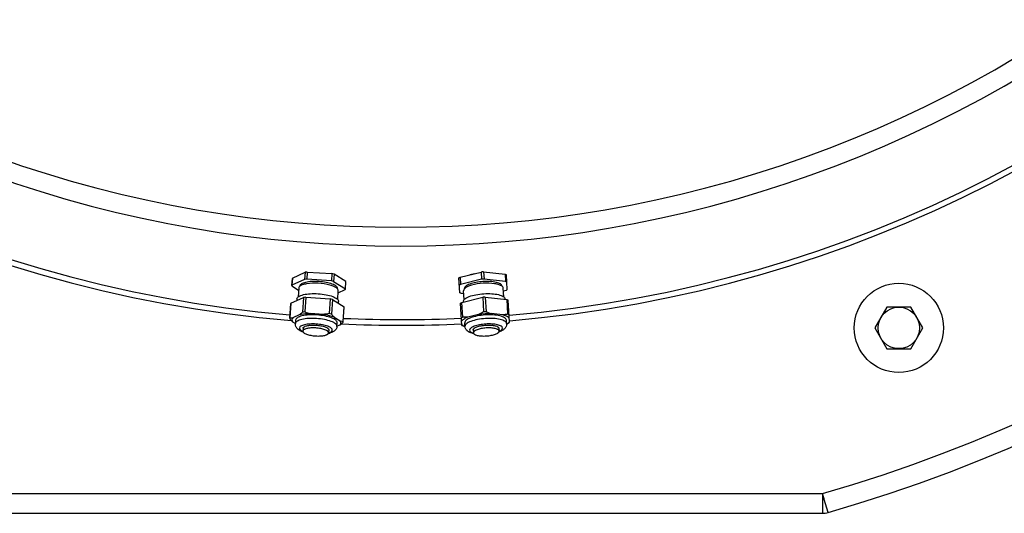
# Model space of a CAD drawing. Header units: millimetres. Extents: x 0 to 297, y 0 to 210.
# Tile 6 of 38: x 146.11 to 156.03, y 78.68 to 83.66. Entities that reach past the tile are written whole.
import ezdxf

# ---------------------------------------------------------------- set-up
doc = ezdxf.new("R2010")
doc.units = ezdxf.units.MM
doc.header["$LTSCALE"] = 16.335
doc.layers.get('0').update_dxf_attribs({"linetype": 'CONTINUOUS'})

msp = doc.modelspace()

# ---------------------------------------------------------------- linework, layer by layer
at = {"color": 7, "linetype": 'Continuous'}
for p, q in [((148.8598, 81.0513), (148.9876, 81.1093)), ((148.9876, 81.1093), (148.9829, 81.0372)), ((149.0101, 81.1118), (149.0054, 81.0397)), ((149.0101, 81.1118), (149.257, 81.0956)), ((149.257, 81.0956), (149.2523, 81.0235)), ((149.279, 81.0902), (149.2742, 81.0181)), ((149.3981, 81.016), (149.279, 81.0902)), ((150.5493, 81.0599), (150.7606, 81.112)), ((150.7606, 81.112), (150.7653, 81.0399)), ((150.7863, 81.1137), (151.0026, 81.0896)), ((150.7863, 81.1137), (150.791, 81.0416)), ((151.0026, 81.0896), (151.0073, 81.0174)), ((151.0256, 80.9351), (151.0159, 81.0835)), ((148.8545, 80.9752), (148.8593, 81.0473)), ((148.8546, 80.9712), (148.9217, 80.9294)), ((148.8598, 81.0513), (148.8551, 80.9791)), ((148.9829, 81.0372), (148.8551, 80.9791)), ((148.9344, 80.97), (148.9343, 80.9682)), ((149.2523, 81.0235), (149.0054, 81.0397)), ((149.2742, 81.0181), (149.3933, 80.9439)), ((149.3933, 80.9439), (149.3981, 81.016)), ((149.3934, 80.9399), (149.3981, 81.012)), ((150.5467, 80.9037), (150.5369, 81.0521)), ((150.5493, 81.0599), (150.5541, 80.9877)), ((150.7653, 81.0399), (150.5541, 80.9877)), ((151.0073, 81.0174), (150.791, 81.0416)), ((150.9733, 80.9683), (150.9732, 80.97)), ((148.923, 80.9497), (148.9172, 80.8612)), ((149.3134, 80.9434), (149.3136, 80.9451)), ((149.3164, 80.835), (149.3222, 80.9236)), ((149.3208, 80.9032), (149.3928, 80.9359)), ((150.56, 80.8976), (150.5873, 80.8946)), ((150.5912, 80.8351), (150.5854, 80.9236)), ((150.5942, 80.9435), (150.594, 80.9451)), ((150.9904, 80.8613), (150.9846, 80.9497)), ((151.0132, 80.9273), (150.9865, 80.9207)), ((148.8329, 80.6455), (148.8426, 80.793)), ((148.8432, 80.7969), (148.8335, 80.6494)), ((148.8432, 80.7969), (148.9709, 80.855)), ((148.906, 80.8422), (148.9048, 80.825)), ((148.9709, 80.855), (148.9613, 80.7075)), ((148.9935, 80.8575), (148.9838, 80.71)), ((148.9935, 80.8575), (149.2403, 80.8413)), ((149.2403, 80.8413), (149.2306, 80.6938)), ((149.2623, 80.8359), (149.2526, 80.6884)), ((149.2623, 80.8359), (149.3814, 80.7617)), ((149.3239, 80.7975), (149.3251, 80.8147)), ((150.5683, 80.574), (150.5536, 80.7978)), ((150.566, 80.8055), (150.7773, 80.8577)), ((150.5757, 80.658), (150.566, 80.8055)), ((150.5829, 80.8097), (150.5825, 80.8147)), ((150.7773, 80.8577), (150.7869, 80.7102)), ((150.803, 80.8594), (151.0193, 80.8352)), ((150.803, 80.8594), (150.8126, 80.7119)), ((151.002, 80.8372), (151.0016, 80.8422)), ((151.0193, 80.8352), (151.0289, 80.6877)), ((151.0472, 80.6054), (151.0326, 80.8292)), ((148.9287, 80.6793), (148.8642, 80.65)), ((149.1687, 80.684), (149.044, 80.6922)), ((149.3717, 80.6142), (149.3814, 80.7617)), ((149.3718, 80.6102), (149.3814, 80.7577)), ((150.7356, 80.6835), (150.6288, 80.6571)), ((150.9763, 80.6799), (150.8671, 80.6921)), ((154.8497, 80.7582), (154.7285, 80.5482)), ((155.0922, 80.7582), (154.8497, 80.7582)), ((155.2134, 80.5482), (155.0922, 80.7582)), ((148.8615, 80.6093), (148.8896, 80.5918)), ((148.8919, 80.6278), (148.8895, 80.5917)), ((149.2812, 80.6562), (149.3414, 80.6187)), ((149.3086, 80.5642), (149.311, 80.6003)), ((149.3086, 80.5644), (149.3387, 80.578)), ((150.5931, 80.5623), (150.5733, 80.5715)), ((150.599, 80.5642), (150.5966, 80.6003)), ((151.0181, 80.5917), (151.0157, 80.6278)), ((151.0242, 80.5905), (151.0426, 80.6023)), ((148.9666, 80.5447), (148.9648, 80.5162)), ((149.2261, 80.5277), (149.2242, 80.4992)), ((150.6815, 80.5277), (150.6834, 80.4992)), ((150.941, 80.5447), (150.9428, 80.5162)), ((154.7285, 80.5482), (154.8497, 80.3382)), ((155.0922, 80.3382), (155.2134, 80.5482)), ((154.8497, 80.3382), (155.0922, 80.3382)), ((145.7055, 78.6784), (154.2021, 78.6784))]:
    msp.add_line(p, q, dxfattribs=at)
at = {"color": 9, "linetype": 'Continuous'}
for p, q in [((145.7055, 78.8784), (154.2021, 78.8784)), ((154.218, 78.8232), (154.2021, 78.8784)), ((154.2021, 78.8784), (154.2021, 78.6784)), ((154.2195, 78.8179), (154.218, 78.8232)), ((154.2575, 78.6862), (154.2195, 78.8179))]:
    msp.add_line(p, q, dxfattribs=at)
at = {"color": 7, "linetype": 'Continuous'}
for radius in [0.45, 0.209]:
    msp.add_circle((154.971, 80.5482), radius, dxfattribs=at)
for centre, radius, start, end in [((149.9538, 93.6184), 15.54, 286.07779, 73.92221), ((149.0647, 80.5208), 0.5935, 95.27984, 97.46733), ((149.1257, 80.5168), 0.5935, 75.03267, 77.22016), ((150.8305, 80.2426), 0.8722, 92.90396, 94.59604), ((148.8806, 80.9735), 0.0261, 167.45534, 185.04466), ((148.8854, 81.0456), 0.0261, 167.45534, 176.22016), ((149.06, 80.4487), 0.5935, 95.27984, 97.46733), ((149.121, 80.4447), 0.5935, 75.03267, 77.22016), ((149.372, 81.0137), 0.0261, 356.27983, 5.04465), ((150.8352, 80.1705), 0.8722, 92.90396, 94.59604), ((150.9404, 80.9284), 0.0517, 50.19274, 51.58776), ((149.2725, 80.9052), 0.056, 44.14539, 45.853), ((149.3673, 80.9416), 0.0261, 347.45535, 5.04465), ((150.632, 80.9082), 0.0517, 135.91228, 137.31457), ((148.8687, 80.7913), 0.0261, 167.45534, 176.22016), ((149.0481, 80.2665), 0.5935, 95.27984, 97.46733), ((149.109, 80.2625), 0.5935, 75.03267, 77.22016), ((150.8472, 79.9883), 0.8722, 92.90396, 94.59604), ((149.0384, 80.119), 0.5935, 95.27984, 97.46733), ((149.0993, 80.115), 0.5935, 75.03267, 77.22016), ((149.3554, 80.7594), 0.0261, 356.27983, 5.04465), ((150.852, 79.915), 0.7773, 88.88736, 98.61264), ((150.8568, 79.8409), 0.8722, 92.90414, 94.59586), ((148.859, 80.6438), 0.0261, 167.45535, 185.04465), ((149.3457, 80.6119), 0.0261, 347.45535, 5.04465), ((150.6336, 80.7012), 0.1431, 242.81064, 245.04383), ((150.9369, 80.7285), 0.1632, 299.87725, 300.72489), ((150.9438, 80.7168), 0.1496, 300.712, 302.46405), ((150.9658, 80.723), 0.1431, 302.45617, 304.68936), ((150.6562, 80.6979), 0.1496, 245.03594, 246.78765), ((150.6616, 80.7104), 0.1632, 246.77474, 247.61968), ((154.2021, 78.8784), 0.2, 270, 286.07779)]:
    msp.add_arc(centre, radius, start, end, dxfattribs=at)
at = {"color": 9, "linetype": 'Continuous'}
for radius, start, end in [(15.34, 286.07779, 73.92221), (13.0436, 274.80429, 265.14398), (12.9865, 274.80933, 265.05867), (12.0547, 229.96624, 310.03376), (12.2449, 229.96624, 310.03376), (13.0436, 267.35571, 272.69569), (12.9865, 267.44132, 272.69072)]:
    msp.add_arc((149.9538, 93.6184), radius, start, end, dxfattribs=at)
at = {"color": 7, "linetype": 'Continuous'}
for points, knots in [([(150.6491, 81.0845), (150.6526, 81.0856), (150.6677, 81.09), (150.683, 81.0935), (150.6947, 81.0958)], [0, 0, 0, 0, 0.238301, 1, 1, 1, 1]), ([(148.9318, 80.9662), (148.9305, 80.965), (148.9262, 80.9604), (148.9233, 80.9542), (148.923, 80.9497)], [0, 0, 0, 0, 0.283606, 1, 1, 1, 1]), ([(149.3116, 80.9454), (149.3032, 80.9535), (149.2789, 80.9674), (149.2152, 80.989), (149.1207, 81.0019), (149.026, 80.9997), (148.9632, 80.9849), (148.9395, 80.9735), (148.9318, 80.9662)], [0, 0, 0, 0, 0.087865, 0.208385, 0.510281, 0.806066, 0.91979, 1, 1, 1, 1]), ([(149.3136, 80.9451), (149.3141, 80.954), (149.3027, 80.9686), (149.2826, 80.9809), (149.2493, 80.9958), (149.1971, 81.0089), (149.1279, 81.0176), (149.0582, 81.018), (149.0047, 81.0118), (148.9697, 81.0014), (148.9482, 80.9919), (148.935, 80.9789), (148.9344, 80.97)], [0, 0, 0, 0, 0.064252, 0.112998, 0.17368, 0.324938, 0.5, 0.675062, 0.82632, 0.887002, 0.935748, 1, 1, 1, 1]), ([(150.7798, 81.0162), (150.7556, 81.0146), (150.7105, 81.0089), (150.6583, 80.9958), (150.625, 80.9809), (150.6049, 80.9686), (150.5935, 80.954), (150.594, 80.9451)], [0, 0, 0, 0, 0.350131, 0.65264, 0.774001, 0.871498, 1, 1, 1, 1]), ([(150.781, 80.9984), (150.7421, 80.9958), (150.6876, 80.9879), (150.6259, 80.9661), (150.6026, 80.9522), (150.5948, 80.9442)], [0, 0, 0, 0, 0.59522, 0.829995, 1, 1, 1, 1]), ([(150.9732, 80.97), (150.9726, 80.9789), (150.9594, 80.9919), (150.9379, 81.0014), (150.9029, 81.0118), (150.8494, 81.018), (150.804, 81.0178), (150.7798, 81.0162)], [0, 0, 0, 0, 0.128502, 0.225999, 0.34736, 0.649869, 1, 1, 1, 1]), ([(150.9726, 80.969), (150.9638, 80.9759), (150.9389, 80.9866), (150.8749, 81.0002), (150.8199, 81.0009), (150.781, 80.9984)], [0, 0, 0, 0, 0.170005, 0.404781, 1, 1, 1, 1]), ([(150.9846, 80.9497), (150.9845, 80.9514), (150.983, 80.9586), (150.9779, 80.9646), (150.9735, 80.9682)], [0, 0, 0, 0, 0.223881, 1, 1, 1, 1]), ([(148.906, 80.8422), (148.9066, 80.852), (148.9213, 80.8664), (148.945, 80.877), (148.9837, 80.8884), (149.0428, 80.8953), (149.1199, 80.8949), (149.1963, 80.8853), (149.254, 80.8707), (149.2909, 80.8543), (149.313, 80.8407), (149.3257, 80.8246), (149.3251, 80.8147)], [0, 0, 0, 0, 0.064251, 0.112998, 0.17368, 0.324939, 0.5, 0.675061, 0.82632, 0.887002, 0.935749, 1, 1, 1, 1]), ([(149.3222, 80.9236), (149.3223, 80.9253), (149.3217, 80.9331), (149.3169, 80.9399), (149.3127, 80.9443)], [0, 0, 0, 0, 0.221653, 1, 1, 1, 1]), ([(150.5825, 80.8147), (150.5819, 80.8246), (150.5946, 80.8407), (150.6167, 80.8543), (150.6536, 80.8707), (150.7113, 80.8853), (150.7611, 80.8915), (150.7878, 80.8933)], [0, 0, 0, 0, 0.128499, 0.225994, 0.347355, 0.649871, 1, 1, 1, 1]), ([(150.594, 80.9433), (150.5925, 80.9417), (150.5879, 80.9362), (150.5851, 80.9287), (150.5854, 80.9236)], [0, 0, 0, 0, 0.290376, 1, 1, 1, 1]), ([(150.7878, 80.8933), (150.8146, 80.895), (150.8648, 80.8953), (150.9239, 80.8884), (150.9626, 80.877), (150.9863, 80.8664), (151.001, 80.852), (151.0016, 80.8422)], [0, 0, 0, 0, 0.350129, 0.652645, 0.774006, 0.871501, 1, 1, 1, 1]), ([(149.311, 80.6003), (149.3116, 80.6101), (149.299, 80.6263), (149.2768, 80.6399), (149.2399, 80.6563), (149.1823, 80.6708), (149.1058, 80.6804), (149.0288, 80.6809), (148.9697, 80.674), (148.931, 80.6625), (148.9072, 80.652), (148.8925, 80.6376), (148.8919, 80.6278)], [0, 0, 0, 0, 0.064251, 0.112997, 0.17368, 0.324939, 0.5, 0.675061, 0.826321, 0.887003, 0.935749, 1, 1, 1, 1]), ([(148.9613, 80.7075), (148.9586, 80.7049), (148.9482, 80.695), (148.9373, 80.6857), (148.9287, 80.6793)], [0, 0, 0, 0, 0.259093, 1, 1, 1, 1]), ([(149.044, 80.6922), (149.0334, 80.692), (148.9947, 80.6906), (148.956, 80.6859), (148.9287, 80.6793)], [0, 0, 0, 0, 0.273777, 1, 1, 1, 1]), ([(149.2812, 80.6562), (149.2732, 80.6593), (149.2365, 80.6718), (149.1984, 80.6796), (149.1687, 80.684)], [0, 0, 0, 0, 0.222728, 1, 1, 1, 1]), ([(149.2526, 80.6884), (149.2549, 80.6855), (149.2639, 80.6743), (149.2736, 80.6636), (149.2812, 80.6562)], [0, 0, 0, 0, 0.259108, 1, 1, 1, 1]), ([(150.8019, 80.6788), (150.7751, 80.6771), (150.7253, 80.6708), (150.6677, 80.6563), (150.6308, 80.6399), (150.6086, 80.6263), (150.596, 80.6101), (150.5966, 80.6003)], [0, 0, 0, 0, 0.350127, 0.652644, 0.774005, 0.871501, 1, 1, 1, 1]), ([(151.0157, 80.6278), (151.0151, 80.6376), (151.0004, 80.652), (150.9767, 80.6625), (150.9379, 80.674), (150.8789, 80.6809), (150.8287, 80.6806), (150.8019, 80.6788)], [0, 0, 0, 0, 0.128499, 0.225995, 0.347356, 0.649873, 1, 1, 1, 1]), ([(151.0444, 80.649), (151.0371, 80.6566), (151.0146, 80.6694), (150.9905, 80.6766), (150.9763, 80.6799)], [0, 0, 0, 0, 0.419085, 1, 1, 1, 1]), ([(148.833, 80.6415), (148.8353, 80.6386), (148.8443, 80.6274), (148.8539, 80.6167), (148.8615, 80.6093)], [0, 0, 0, 0, 0.259093, 1, 1, 1, 1]), ([(148.8642, 80.65), (148.8589, 80.6448), (148.85, 80.6305), (148.857, 80.6152), (148.8615, 80.6093)], [0, 0, 0, 0, 0.5, 1, 1, 1, 1]), ([(148.9099, 80.5408), (148.9035, 80.5473), (148.8924, 80.5629), (148.8889, 80.5821), (148.8895, 80.5917)], [0, 0, 0, 0, 0.484559, 1, 1, 1, 1]), ([(148.9666, 80.5447), (148.9667, 80.546), (148.9673, 80.5487), (148.9695, 80.5525), (148.9729, 80.5561), (148.9774, 80.5595), (148.983, 80.5626), (148.9923, 80.5667), (149.0064, 80.5709), (149.0259, 80.5745), (149.0479, 80.5767), (149.0717, 80.5775), (149.088, 80.577), (149.0964, 80.5765)], [0, 0, 0, 0, 0.028037, 0.058395, 0.092856, 0.13253, 0.177987, 0.229431, 0.349829, 0.491545, 0.650604, 0.821981, 1, 1, 1, 1]), ([(149.0964, 80.5765), (149.1049, 80.576), (149.1217, 80.5745), (149.1461, 80.5707), (149.1685, 80.5657), (149.1882, 80.5596), (149.2023, 80.5535), (149.2114, 80.5481), (149.2168, 80.5442), (149.2211, 80.5402), (149.2241, 80.5361), (149.2259, 80.5319), (149.2262, 80.529), (149.2261, 80.5277)], [0, 0, 0, 0, 0.176654, 0.347667, 0.507049, 0.64945, 0.770576, 0.822308, 0.86796, 0.907705, 0.942098, 0.972254, 1, 1, 1, 1]), ([(149.3387, 80.578), (149.3415, 80.5801), (149.3528, 80.5889), (149.3634, 80.5986), (149.3712, 80.6062)], [0, 0, 0, 0, 0.240512, 1, 1, 1, 1]), ([(149.3387, 80.578), (149.3402, 80.5795), (149.3452, 80.5851), (149.3486, 80.5924), (149.3489, 80.5978)], [0, 0, 0, 0, 0.281797, 1, 1, 1, 1]), ([(149.3489, 80.5978), (149.349, 80.5995), (149.3487, 80.6071), (149.3449, 80.6141), (149.3414, 80.6187)], [0, 0, 0, 0, 0.229841, 1, 1, 1, 1]), ([(150.6288, 80.6571), (150.6152, 80.652), (150.5923, 80.6417), (150.5716, 80.6261), (150.5654, 80.6176)], [0, 0, 0, 0, 0.580915, 1, 1, 1, 1]), ([(150.5931, 80.5623), (150.5905, 80.5635), (150.5815, 80.568), (150.5729, 80.5738), (150.5679, 80.579)], [0, 0, 0, 0, 0.284961, 1, 1, 1, 1]), ([(150.6815, 80.5277), (150.6814, 80.529), (150.6817, 80.5319), (150.6835, 80.5361), (150.6865, 80.5402), (150.6908, 80.5442), (150.6962, 80.5481), (150.7053, 80.5535), (150.7194, 80.5596), (150.7391, 80.5657), (150.7615, 80.5707), (150.7859, 80.5745), (150.8027, 80.576), (150.8113, 80.5765)], [0, 0, 0, 0, 0.027746, 0.057902, 0.092295, 0.13204, 0.177692, 0.229424, 0.35055, 0.492951, 0.652333, 0.823346, 1, 1, 1, 1]), ([(150.8113, 80.5765), (150.8196, 80.577), (150.8359, 80.5775), (150.8597, 80.5767), (150.8818, 80.5745), (150.9012, 80.5709), (150.9153, 80.5667), (150.9246, 80.5626), (150.9302, 80.5595), (150.9347, 80.5561), (150.9381, 80.5525), (150.9403, 80.5487), (150.9409, 80.546), (150.941, 80.5447)], [0, 0, 0, 0, 0.178019, 0.349396, 0.508455, 0.650171, 0.770569, 0.822013, 0.86747, 0.907144, 0.941605, 0.971963, 1, 1, 1, 1]), ([(151.0181, 80.5917), (151.0187, 80.5821), (151.0151, 80.5629), (151.0041, 80.5473), (150.9977, 80.5408)], [0, 0, 0, 0, 0.515001, 1, 1, 1, 1]), ([(151.0242, 80.5905), (151.0266, 80.5921), (151.0349, 80.5978), (151.0426, 80.6046), (151.0469, 80.6104)], [0, 0, 0, 0, 0.284959, 1, 1, 1, 1]), ([(148.9675, 80.507), (148.9618, 80.509), (148.9411, 80.5174), (148.9213, 80.5291), (148.9099, 80.5408)], [0, 0, 0, 0, 0.269733, 1, 1, 1, 1]), ([(148.9648, 80.5162), (148.9647, 80.5149), (148.965, 80.512), (148.9667, 80.5079), (148.9698, 80.5038), (148.974, 80.4997), (148.9794, 80.4958), (148.9886, 80.4904), (149.0027, 80.4844), (149.0223, 80.4782), (149.0447, 80.4732), (149.0691, 80.4695), (149.0859, 80.468), (149.0945, 80.4675)], [0, 0, 0, 0, 0.027746, 0.057902, 0.092295, 0.13204, 0.177692, 0.229424, 0.35055, 0.492951, 0.652333, 0.823346, 1, 1, 1, 1]), ([(149.0945, 80.548), (149.0862, 80.5485), (149.0698, 80.549), (149.046, 80.5482), (149.024, 80.546), (149.0046, 80.5424), (148.9905, 80.5383), (148.9811, 80.5342), (148.9755, 80.531), (148.971, 80.5277), (148.9677, 80.5241), (148.9655, 80.5203), (148.9649, 80.5175), (148.9648, 80.5162)], [0, 0, 0, 0, 0.178019, 0.349396, 0.508455, 0.650171, 0.770569, 0.822013, 0.86747, 0.907144, 0.941605, 0.971963, 1, 1, 1, 1]), ([(149.2242, 80.4992), (149.2243, 80.5006), (149.224, 80.5034), (149.2222, 80.5076), (149.2192, 80.5117), (149.215, 80.5157), (149.2096, 80.5197), (149.2004, 80.525), (149.1863, 80.5311), (149.1667, 80.5372), (149.1442, 80.5423), (149.1199, 80.546), (149.1031, 80.5475), (149.0945, 80.548)], [0, 0, 0, 0, 0.027746, 0.057902, 0.092295, 0.13204, 0.177692, 0.229424, 0.35055, 0.492951, 0.652333, 0.823346, 1, 1, 1, 1]), ([(149.0945, 80.4675), (149.1028, 80.467), (149.1192, 80.4665), (149.143, 80.4672), (149.165, 80.4694), (149.1844, 80.473), (149.1985, 80.4772), (149.2079, 80.4813), (149.2134, 80.4844), (149.2179, 80.4878), (149.2213, 80.4914), (149.2235, 80.4952), (149.2241, 80.4979), (149.2242, 80.4992)], [0, 0, 0, 0, 0.178019, 0.349396, 0.508455, 0.650171, 0.770569, 0.822013, 0.86747, 0.907144, 0.941605, 0.971963, 1, 1, 1, 1]), ([(149.2819, 80.5165), (149.2777, 80.5132), (149.2588, 80.5009), (149.237, 80.4941), (149.2203, 80.4904)], [0, 0, 0, 0, 0.23703, 1, 1, 1, 1]), ([(149.3086, 80.5642), (149.308, 80.5546), (149.302, 80.5361), (149.289, 80.5221), (149.2819, 80.5165)], [0, 0, 0, 0, 0.515436, 1, 1, 1, 1]), ([(150.6257, 80.5165), (150.6186, 80.5221), (150.6056, 80.5361), (150.5996, 80.5546), (150.599, 80.5642)], [0, 0, 0, 0, 0.484823, 1, 1, 1, 1]), ([(150.6872, 80.4904), (150.6813, 80.4917), (150.6598, 80.4973), (150.6386, 80.5064), (150.6257, 80.5165)], [0, 0, 0, 0, 0.269505, 1, 1, 1, 1]), ([(150.8131, 80.548), (150.8046, 80.5475), (150.7877, 80.546), (150.7634, 80.5423), (150.7409, 80.5372), (150.7213, 80.5311), (150.7072, 80.525), (150.698, 80.5197), (150.6926, 80.5157), (150.6884, 80.5117), (150.6854, 80.5076), (150.6836, 80.5034), (150.6833, 80.5006), (150.6834, 80.4992)], [0, 0, 0, 0, 0.176654, 0.347667, 0.507049, 0.64945, 0.770576, 0.822308, 0.86796, 0.907705, 0.942098, 0.972254, 1, 1, 1, 1]), ([(150.6834, 80.4992), (150.6835, 80.4979), (150.6841, 80.4952), (150.6863, 80.4914), (150.6897, 80.4878), (150.6942, 80.4844), (150.6998, 80.4813), (150.7091, 80.4772), (150.7232, 80.473), (150.7426, 80.4694), (150.7646, 80.4672), (150.7884, 80.4665), (150.8048, 80.467), (150.8131, 80.4675)], [0, 0, 0, 0, 0.028037, 0.058395, 0.092856, 0.13253, 0.177987, 0.229431, 0.349829, 0.491545, 0.650604, 0.821981, 1, 1, 1, 1]), ([(150.9428, 80.5162), (150.9428, 80.5175), (150.9421, 80.5203), (150.9399, 80.5241), (150.9366, 80.5277), (150.9321, 80.531), (150.9265, 80.5342), (150.9171, 80.5383), (150.903, 80.5424), (150.8836, 80.546), (150.8616, 80.5482), (150.8378, 80.549), (150.8214, 80.5485), (150.8131, 80.548)], [0, 0, 0, 0, 0.028037, 0.058395, 0.092856, 0.13253, 0.177987, 0.229431, 0.349829, 0.491545, 0.650604, 0.821981, 1, 1, 1, 1]), ([(150.8131, 80.4675), (150.8217, 80.468), (150.8385, 80.4695), (150.8629, 80.4732), (150.8853, 80.4782), (150.9049, 80.4844), (150.919, 80.4904), (150.9282, 80.4958), (150.9336, 80.4997), (150.9378, 80.5038), (150.9409, 80.5079), (150.9426, 80.512), (150.9429, 80.5149), (150.9428, 80.5162)], [0, 0, 0, 0, 0.176654, 0.347667, 0.507049, 0.64945, 0.770576, 0.822308, 0.86796, 0.907705, 0.942098, 0.972254, 1, 1, 1, 1]), ([(150.9977, 80.5408), (150.994, 80.5371), (150.977, 80.5224), (150.9562, 80.5129), (150.9402, 80.507)], [0, 0, 0, 0, 0.236824, 1, 1, 1, 1])]:
    msp.add_open_spline(points, degree=3, knots=knots, dxfattribs=at)
for points in [[(151.0026, 81.0896), (151.0071, 81.0877), (151.0116, 81.0857), (151.0159, 81.0835)], [(150.5369, 81.0521), (150.5409, 81.0549), (150.5451, 81.0575), (150.5493, 81.0599)], [(150.5541, 80.9877), (150.5498, 80.9853), (150.5457, 80.9828), (150.5417, 80.98)], [(151.0206, 81.0114), (151.0163, 81.0136), (151.0118, 81.0156), (151.0073, 81.0174)], [(150.56, 80.8976), (150.5554, 80.8994), (150.551, 80.9014), (150.5467, 80.9037)], [(151.0132, 80.9273), (151.0175, 80.9297), (151.0216, 80.9323), (151.0256, 80.9351)], [(150.5536, 80.7978), (150.5576, 80.8006), (150.5618, 80.8031), (150.566, 80.8055)], [(151.0193, 80.8352), (151.0238, 80.8334), (151.0282, 80.8314), (151.0326, 80.8292)], [(148.9838, 80.71), (149.0035, 80.7029), (149.0236, 80.6968), (149.044, 80.6922)], [(149.2306, 80.6938), (149.2102, 80.6893), (149.1895, 80.6859), (149.1687, 80.684)], [(150.7869, 80.7102), (150.7704, 80.7003), (150.7533, 80.6912), (150.7356, 80.6835)], [(150.8126, 80.7119), (150.8304, 80.7043), (150.8485, 80.6975), (150.8671, 80.6921)], [(151.0289, 80.6877), (151.0116, 80.6839), (150.994, 80.6811), (150.9763, 80.6799)], [(151.0422, 80.6817), (151.0379, 80.6839), (151.0334, 80.6859), (151.0289, 80.6877)], [(148.8335, 80.6494), (148.8437, 80.6484), (148.8541, 80.6485), (148.8642, 80.65)], [(149.3414, 80.6187), (149.3512, 80.6159), (149.3615, 80.6144), (149.3717, 80.6142)], [(150.5757, 80.658), (150.5714, 80.6556), (150.5673, 80.6531), (150.5633, 80.6503)], [(150.6288, 80.6571), (150.6111, 80.6561), (150.5933, 80.6565), (150.5757, 80.658)]]:
    msp.add_open_spline(points, degree=3, dxfattribs=at)
at = {"color": 9, "linetype": 'Continuous'}
for points, knots in [([(149.1033, 80.6428), (149.0766, 80.6445), (149.0264, 80.6448), (148.9673, 80.6379), (148.9286, 80.6265), (148.9049, 80.6159), (148.8902, 80.6015), (148.8895, 80.5917)], [0, 0, 0, 0, 0.350123, 0.652642, 0.774005, 0.8715, 1, 1, 1, 1]), ([(149.0997, 80.5874), (149.0785, 80.5888), (149.0389, 80.5891), (148.9922, 80.5836), (148.9616, 80.5746), (148.9428, 80.5662), (148.9312, 80.5548), (148.9307, 80.5471)], [0, 0, 0, 0, 0.350133, 0.65264, 0.774002, 0.871495, 1, 1, 1, 1]), ([(149.262, 80.5253), (149.2625, 80.5331), (149.2525, 80.5459), (149.235, 80.5566), (149.2058, 80.5696), (149.1602, 80.5811), (149.1209, 80.586), (149.0997, 80.5874)], [0, 0, 0, 0, 0.128505, 0.225998, 0.34736, 0.649867, 1, 1, 1, 1]), ([(149.3086, 80.5642), (149.3093, 80.5741), (149.2966, 80.5902), (149.2745, 80.6038), (149.2376, 80.6202), (149.1799, 80.6348), (149.1301, 80.641), (149.1033, 80.6428)], [0, 0, 0, 0, 0.1285, 0.225995, 0.347358, 0.649877, 1, 1, 1, 1]), ([(150.8043, 80.6428), (150.7775, 80.641), (150.7277, 80.6348), (150.67, 80.6202), (150.6331, 80.6038), (150.611, 80.5902), (150.5983, 80.5741), (150.599, 80.5642)], [0, 0, 0, 0, 0.350123, 0.652642, 0.774005, 0.8715, 1, 1, 1, 1]), ([(150.8079, 80.5874), (150.7867, 80.586), (150.7474, 80.5811), (150.7018, 80.5696), (150.6726, 80.5566), (150.6551, 80.5459), (150.6451, 80.5331), (150.6456, 80.5253)], [0, 0, 0, 0, 0.350133, 0.65264, 0.774002, 0.871495, 1, 1, 1, 1]), ([(151.0181, 80.5917), (151.0174, 80.6015), (151.0028, 80.6159), (150.979, 80.6265), (150.9403, 80.6379), (150.8812, 80.6448), (150.8311, 80.6445), (150.8043, 80.6428)], [0, 0, 0, 0, 0.1285, 0.225995, 0.347358, 0.649877, 1, 1, 1, 1]), ([(150.9769, 80.5471), (150.9764, 80.5548), (150.9648, 80.5662), (150.946, 80.5746), (150.9154, 80.5836), (150.8687, 80.5891), (150.8291, 80.5888), (150.8079, 80.5874)], [0, 0, 0, 0, 0.128505, 0.225998, 0.34736, 0.649867, 1, 1, 1, 1]), ([(148.9307, 80.5471), (148.9303, 80.5406), (148.9407, 80.5245), (148.9557, 80.517), (148.965, 80.5126)], [0, 0, 0, 0, 0.385213, 1, 1, 1, 1]), ([(149.2235, 80.4957), (149.2333, 80.4988), (149.2492, 80.5043), (149.2616, 80.5189), (149.262, 80.5253)], [0, 0, 0, 0, 0.614785, 1, 1, 1, 1]), ([(150.6456, 80.5253), (150.646, 80.5189), (150.6584, 80.5043), (150.6743, 80.4988), (150.6841, 80.4957)], [0, 0, 0, 0, 0.385215, 1, 1, 1, 1]), ([(150.9426, 80.5126), (150.952, 80.517), (150.9669, 80.5245), (150.9773, 80.5406), (150.9769, 80.5471)], [0, 0, 0, 0, 0.614787, 1, 1, 1, 1])]:
    msp.add_open_spline(points, degree=3, knots=knots, dxfattribs=at)

doc.saveas('drawing.dxf')
